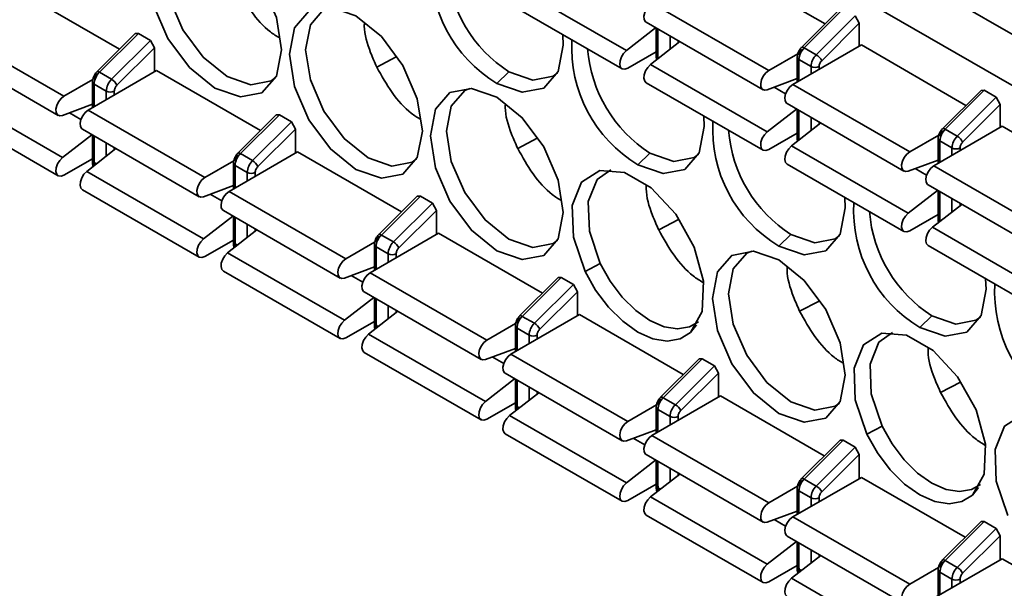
# Model space of a CAD drawing. Header units: millimetres. Extents: x 0 to 420, y 0 to 297.
# Tile 64 of 119: x 273.83 to 282.47, y 116.31 to 121.31. Entities that reach past the tile are written whole.
import ezdxf

# ---------------------------------------------------------------- set-up
doc = ezdxf.new("R2010")
doc.units = ezdxf.units.MM

msp = doc.modelspace()

# ---------------------------------------------------------------- linework, layer by layer
at = {"color": 7, "linetype": 'Continuous', "lineweight": 35}
for p, q in [((273.5455, 125.9225), (286.0636, 118.6959)), ((279.9802, 121.7995), (280.8986, 121.2694)), ((282.6318, 121.1261), (281.6065, 121.718)), ((279.1546, 121.0359), (278.1293, 121.6278)), ((273.793, 121.5744), (274.705, 121.0479)), ((278.0917, 121.4679), (279.117, 120.876)), ((279.3791, 121.4526), (280.4044, 120.8607)), ((281.0306, 121.4011), (280.6929, 121.0642)), ((281.0585, 121.4017), (280.7161, 121.0602)), ((279.3291, 121.2843), (280.3544, 120.6924)), ((281.1646, 121.3405), (280.8222, 120.9989)), ((280.8696, 120.9472), (281.1999, 121.2766)), ((281.1646, 121.3405), (281.1999, 121.2766)), ((281.1999, 121.2766), (281.1999, 121.075)), ((273.1919, 121.2274), (274.2172, 120.6355)), ((279.1546, 121.0359), (279.4114, 121.2368)), ((279.4175, 121.2333), (279.4175, 120.9791)), ((274.8434, 121.186), (274.5057, 120.8491)), ((274.8713, 121.1866), (274.5289, 120.8451)), ((274.9774, 121.1254), (274.635, 120.7838)), ((274.8434, 121.186), (274.8713, 121.1866)), ((274.8713, 121.1866), (274.9774, 121.1254)), ((274.9774, 121.1254), (275.0127, 121.0615)), ((279.3668, 120.9134), (279.6235, 121.1144)), ((273.1419, 121.0592), (274.1672, 120.4673)), ((274.6825, 120.7321), (275.0127, 121.0615)), ((275.0127, 121.0615), (275.0127, 120.8499)), ((279.4175, 121.0256), (279.167, 120.881)), ((281.2176, 121.0852), (280.6166, 120.7382)), ((280.7161, 121.0602), (280.8222, 120.9989)), ((281.2176, 121.0852), (282.136, 120.555)), ((277.1348, 120.9799), (276.9637, 120.8908)), ((280.4044, 120.8607), (280.6607, 121.0086)), ((280.6549, 120.977), (280.6549, 120.7604)), ((280.6696, 120.9566), (280.7757, 120.8954)), ((275.0304, 120.8601), (274.4294, 120.5131)), ((274.5289, 120.8451), (274.635, 120.7838)), ((275.0304, 120.8601), (275.9424, 120.3336)), ((278.124, 120.8501), (278.0179, 120.7481)), ((279.3668, 120.9134), (280.3921, 120.3215)), ((274.4701, 120.7815), (274.2172, 120.6355)), ((274.4678, 120.7619), (274.4678, 120.5352)), ((280.6549, 120.7893), (280.3921, 120.6915)), ((274.2049, 120.0964), (273.1796, 120.6883)), ((274.4824, 120.7415), (274.5885, 120.6803)), ((279.3291, 120.7536), (280.3544, 120.1617)), ((280.6166, 120.7382), (281.6419, 120.1463)), ((282.2681, 120.6867), (281.9303, 120.3498)), ((282.2959, 120.6874), (281.9536, 120.3458)), ((282.2681, 120.6867), (282.2959, 120.6874)), ((282.2959, 120.6874), (282.402, 120.6261)), ((282.402, 120.6261), (282.0596, 120.2846)), ((282.402, 120.6261), (282.4374, 120.5623)), ((273.1419, 120.5284), (274.1672, 119.9365)), ((274.2049, 120.4664), (274.4678, 120.5642)), ((274.4294, 120.5131), (275.4547, 119.9212)), ((280.3921, 120.3215), (280.6488, 120.5225)), ((280.5666, 120.57), (281.5919, 119.9781)), ((280.6549, 120.5189), (280.6549, 120.2648)), ((282.1071, 120.2328), (282.4374, 120.5623)), ((282.4374, 120.5623), (282.4374, 120.3606)), ((276.0809, 120.4717), (275.7431, 120.1347)), ((276.1088, 120.4723), (275.7664, 120.1307)), ((276.2148, 120.411), (275.8724, 120.0695)), ((276.0809, 120.4717), (276.1088, 120.4723)), ((276.1088, 120.4723), (276.2148, 120.411)), ((276.2148, 120.411), (276.2502, 120.3472)), ((274.3794, 120.3448), (275.4047, 119.7529)), ((275.9199, 120.0177), (276.2502, 120.3472)), ((276.2502, 120.3472), (276.2502, 120.1355)), ((280.6042, 120.1991), (280.861, 120.4)), ((282.455, 120.3708), (281.854, 120.0239)), ((281.9536, 120.3458), (282.0596, 120.2846)), ((282.455, 120.3708), (283.3734, 119.8406)), ((274.4617, 120.2973), (274.2049, 120.0964)), ((274.4678, 120.2938), (274.4678, 120.0497)), ((278.3723, 120.2655), (278.2011, 120.1764)), ((280.6549, 120.3112), (280.4044, 120.1666)), ((281.6419, 120.1463), (281.8981, 120.2943)), ((281.8924, 120.2626), (281.8924, 120.046)), ((281.907, 120.2422), (282.0131, 120.181)), ((274.6738, 120.1749), (274.417, 119.9739)), ((281.6295, 119.6072), (280.6042, 120.1991)), ((274.2172, 119.9415), (274.4678, 120.0861)), ((274.4647, 120.0843), (274.4678, 120.0825)), ((275.7075, 120.0672), (275.4547, 119.9212)), ((276.2679, 120.1457), (275.6668, 119.7987)), ((275.7664, 120.1307), (275.8724, 120.0695)), ((276.2679, 120.1457), (277.1799, 119.6192)), ((279.3614, 120.1358), (279.2554, 120.0337)), ((281.8924, 120.0749), (281.6295, 119.9771)), ((275.7052, 120.0475), (275.7052, 119.8209)), ((275.7198, 120.0271), (275.8259, 119.9659)), ((280.5666, 120.0392), (281.5919, 119.4473)), ((281.854, 120.0239), (282.8793, 119.432)), ((275.4423, 119.382), (274.417, 119.9739)), ((274.3794, 119.8141), (275.4047, 119.2222)), ((275.4423, 119.752), (275.7052, 119.8498)), ((281.6295, 119.6072), (281.8863, 119.8081)), ((281.804, 119.8556), (282.8293, 119.2637)), ((275.6668, 119.7987), (276.6921, 119.2068)), ((277.3183, 119.7573), (276.9806, 119.4204)), ((277.3462, 119.7579), (277.0038, 119.4164)), ((277.3183, 119.7573), (277.3462, 119.7579)), ((277.3462, 119.7579), (277.4523, 119.6967)), ((281.8924, 119.8046), (281.8924, 119.5504)), ((277.4523, 119.6967), (277.1099, 119.3551)), ((277.4523, 119.6967), (277.4876, 119.6328)), ((281.8416, 119.4847), (282.0984, 119.6856)), ((275.6991, 119.583), (275.4423, 119.382)), ((275.6168, 119.6305), (276.6421, 119.0386)), ((275.7052, 119.5794), (275.7052, 119.3353)), ((277.1573, 119.3033), (277.4876, 119.6328)), ((277.4876, 119.6328), (277.4876, 119.4211)), ((279.6124, 119.5525), (279.4386, 119.4621)), ((281.8924, 119.5969), (281.6419, 119.4523)), ((275.9112, 119.4605), (275.6544, 119.2596)), ((282.8669, 118.8928), (281.8416, 119.4847)), ((277.5053, 119.4313), (276.9042, 119.0844)), ((277.0038, 119.4164), (277.1099, 119.3551)), ((277.5053, 119.4313), (278.4173, 118.9048)), ((280.4928, 119.3194), (280.5989, 119.4214)), ((275.4547, 119.2271), (275.7052, 119.3718)), ((275.7021, 119.37), (275.7052, 119.3682)), ((276.945, 119.3528), (276.6921, 119.2068)), ((276.9426, 119.3332), (276.9426, 119.1065)), ((276.9573, 119.3128), (277.0633, 119.2515)), ((281.804, 119.3248), (282.8293, 118.733)), ((276.6797, 118.6677), (275.6544, 119.2596)), ((276.6797, 119.0376), (276.9426, 119.1355)), ((278.9259, 119.1661), (278.7918, 119.0963)), ((275.6168, 119.0997), (276.6421, 118.5078)), ((276.9042, 119.0844), (277.9296, 118.4925)), ((278.5558, 119.0429), (278.218, 118.706)), ((278.5836, 119.0436), (278.2412, 118.702)), ((278.5558, 119.0429), (278.5836, 119.0436)), ((278.5836, 119.0436), (278.6897, 118.9823)), ((278.6897, 118.9823), (278.3473, 118.6408)), ((278.6897, 118.9823), (278.7251, 118.9185)), ((276.9365, 118.8686), (276.6797, 118.6677)), ((276.8543, 118.9161), (277.8796, 118.3242)), ((276.9426, 118.8651), (276.9426, 118.621)), ((278.3948, 118.589), (278.7251, 118.9185)), ((278.7251, 118.9185), (278.7251, 118.7068)), ((280.8471, 118.8368), (280.676, 118.7477)), ((277.1487, 118.7462), (276.8919, 118.5452)), ((278.7427, 118.717), (278.1417, 118.37)), ((278.2412, 118.702), (278.3473, 118.6408)), ((278.7427, 118.717), (279.6548, 118.1905)), ((281.8363, 118.7071), (281.7303, 118.605)), ((276.9426, 118.6574), (276.6921, 118.5128)), ((276.9395, 118.6556), (276.9426, 118.6538)), ((277.9296, 118.4925), (278.1824, 118.6384)), ((278.1801, 118.6188), (278.1801, 118.3922)), ((278.1947, 118.5984), (278.3008, 118.5372)), ((277.9172, 117.9533), (276.8919, 118.5452)), ((276.8543, 118.3854), (277.8796, 117.7935)), ((277.9172, 118.3233), (278.1801, 118.4211)), ((278.1417, 118.37), (279.167, 117.7781)), ((279.7932, 118.3286), (279.4555, 117.9917)), ((279.8211, 118.3292), (279.4787, 117.9877)), ((279.9271, 118.268), (279.5847, 117.9264)), ((279.7932, 118.3286), (279.8211, 118.3292)), ((279.8211, 118.3292), (279.9271, 118.268)), ((279.9271, 118.268), (279.9625, 118.2041)), ((278.0917, 118.2018), (279.117, 117.6099)), ((279.6322, 117.8746), (279.9625, 118.2041)), ((279.9625, 118.2041), (279.9625, 117.9924)), ((278.174, 118.1543), (277.9172, 117.9533)), ((278.1801, 118.1507), (278.1801, 117.9066)), ((282.0872, 118.1238), (281.9135, 118.0334)), ((278.3861, 118.0318), (278.1293, 117.8309)), ((279.9802, 118.0026), (279.3791, 117.6557)), ((279.9802, 118.0026), (280.8922, 117.4761)), ((278.1801, 117.943), (277.9296, 117.7984)), ((278.177, 117.9413), (278.1801, 117.9395)), ((279.4198, 117.9241), (279.167, 117.7781)), ((279.4175, 117.9045), (279.4175, 117.6778)), ((279.4787, 117.9877), (279.5847, 117.9264)), ((279.1546, 117.239), (278.1293, 117.8309)), ((279.4322, 117.8841), (279.5382, 117.8228)), ((281.4008, 117.7374), (281.2666, 117.6676)), ((278.0917, 117.671), (279.117, 117.0791)), ((279.1546, 117.6089), (279.4175, 117.7067)), ((279.3791, 117.6557), (280.4044, 117.0638)), ((281.0306, 117.6142), (280.6929, 117.2773)), ((281.0585, 117.6149), (280.7161, 117.2733)), ((281.0306, 117.6142), (281.0585, 117.6149)), ((281.0585, 117.6149), (281.1646, 117.5536)), ((279.3291, 117.4874), (280.3544, 116.8955)), ((281.1646, 117.5536), (280.8222, 117.2121)), ((280.8696, 117.1603), (281.1999, 117.4898)), ((281.1646, 117.5536), (281.1999, 117.4898)), ((281.1999, 117.4898), (281.1999, 117.2781)), ((279.4114, 117.4399), (279.1546, 117.239)), ((279.4175, 117.4364), (279.4175, 117.1922)), ((279.6235, 117.3174), (279.3668, 117.1165)), ((279.167, 117.0841), (279.4175, 117.2287)), ((279.4144, 117.2269), (279.4175, 117.2251)), ((281.2176, 117.2883), (280.6166, 116.9413)), ((280.7161, 117.2733), (280.8222, 117.2121)), ((281.2176, 117.2883), (282.1296, 116.7618)), ((280.4044, 117.0638), (280.6573, 117.2097)), ((280.6549, 117.1901), (280.6549, 116.9635)), ((280.6696, 117.1697), (280.7757, 117.1085)), ((280.3921, 116.5246), (279.3668, 117.1165)), ((279.3291, 116.9566), (280.3544, 116.3647)), ((280.3921, 116.8946), (280.6549, 116.9924)), ((280.6166, 116.9413), (281.6419, 116.3494)), ((282.2681, 116.8999), (281.9303, 116.563)), ((282.2959, 116.9005), (281.9536, 116.5589)), ((282.2681, 116.8999), (282.2959, 116.9005)), ((282.2959, 116.9005), (282.402, 116.8393)), ((282.402, 116.8393), (282.0596, 116.4977)), ((282.402, 116.8393), (282.4374, 116.7754)), ((280.6488, 116.7255), (280.3921, 116.5246)), ((280.5666, 116.773), (281.5919, 116.1811)), ((280.6549, 116.722), (280.6549, 116.4779)), ((282.1071, 116.4459), (282.4374, 116.7754)), ((282.4374, 116.7754), (282.4374, 116.5637)), ((280.861, 116.6031), (280.6042, 116.4021)), ((282.455, 116.5739), (281.854, 116.2269)), ((281.9536, 116.5589), (282.0596, 116.4977)), ((282.455, 116.5739), (283.3671, 116.0474)), ((280.6549, 116.5143), (280.4044, 116.3697)), ((280.6519, 116.5125), (280.6549, 116.5108)), ((281.6419, 116.3494), (281.8947, 116.4954)), ((281.8924, 116.4758), (281.8924, 116.2491)), ((281.907, 116.4553), (282.0131, 116.3941)), ((281.6295, 115.8103), (280.6042, 116.4021))]:
    msp.add_line(p, q, dxfattribs=at)
at = {"color": 8, "linetype": 'Continuous', "lineweight": 35}
for p, q in [((279.4322, 120.9646), (279.4322, 121.2248)), ((279.5382, 121.1636), (279.5382, 121.0476)), ((279.6089, 121.1029), (279.6089, 121.1228)), ((280.6696, 120.7688), (280.6696, 120.9566)), ((280.7757, 120.8954), (280.7757, 120.8301)), ((280.8464, 120.8709), (280.8464, 120.8954)), ((274.4824, 120.5437), (274.4824, 120.7415)), ((274.5885, 120.6803), (274.5885, 120.6049)), ((274.6592, 120.6457), (274.6592, 120.6803)), ((280.5529, 120.6553), (280.4518, 120.7137)), ((280.6696, 120.2502), (280.6696, 120.5105)), ((274.3657, 120.4302), (274.2646, 120.4886)), ((280.7757, 120.4492), (280.7757, 120.3332)), ((280.8464, 120.3886), (280.8464, 120.4084)), ((274.4824, 120.0293), (274.4824, 120.2853)), ((281.907, 120.0545), (281.907, 120.2422)), ((274.5885, 120.2241), (274.5885, 120.1081)), ((274.6592, 120.1634), (274.6592, 120.1833)), ((282.0131, 120.181), (282.0131, 120.1157)), ((282.0838, 120.1565), (282.0838, 120.181)), ((274.4855, 120.0275), (274.4824, 120.0293)), ((274.4825, 120.0252), (274.4824, 120.0293)), ((275.7198, 119.8293), (275.7198, 120.0271)), ((281.7903, 119.941), (281.6892, 119.9993)), ((275.8259, 119.9659), (275.8259, 119.8906)), ((275.8966, 119.9314), (275.8966, 119.9659)), ((275.6031, 119.7158), (275.502, 119.7742)), ((281.907, 119.5359), (281.907, 119.7961)), ((282.0131, 119.7349), (282.0131, 119.6189)), ((282.0838, 119.6742), (282.0838, 119.6941)), ((275.7198, 119.3149), (275.7198, 119.571)), ((275.8259, 119.5098), (275.8259, 119.3938)), ((275.8966, 119.4491), (275.8966, 119.4689)), ((275.7229, 119.3131), (275.7198, 119.3149)), ((275.7199, 119.3108), (275.7198, 119.3149)), ((276.9573, 119.115), (276.9573, 119.3128)), ((277.0633, 119.2515), (277.0633, 119.1762)), ((277.1341, 119.217), (277.1341, 119.2515)), ((276.8406, 119.0015), (276.7395, 119.0599)), ((276.9573, 118.6006), (276.9573, 118.8566)), ((277.0633, 118.7954), (277.0633, 118.6794)), ((277.1341, 118.7347), (277.1341, 118.7546)), ((276.9603, 118.5988), (276.9573, 118.6006)), ((276.9574, 118.5965), (276.9573, 118.6006)), ((278.1947, 118.4006), (278.1947, 118.5984)), ((279.77, 118.6279), (279.719, 118.5611)), ((278.3008, 118.5372), (278.3008, 118.4619)), ((278.3715, 118.5027), (278.3715, 118.5372)), ((278.078, 118.2871), (277.9769, 118.3455)), ((278.1947, 117.8862), (278.1947, 118.1423)), ((278.3008, 118.081), (278.3008, 117.965)), ((278.3715, 118.0204), (278.3715, 118.0402)), ((278.1978, 117.8844), (278.1947, 117.8862)), ((278.1948, 117.8821), (278.1947, 117.8862)), ((279.4322, 117.6863), (279.4322, 117.8841)), ((279.5382, 117.8228), (279.5382, 117.7475)), ((279.6089, 117.7883), (279.6089, 117.8228)), ((279.3155, 117.5728), (279.2143, 117.6312)), ((279.4322, 117.1718), (279.4322, 117.4279)), ((279.5382, 117.3667), (279.5382, 117.2507)), ((279.6089, 117.306), (279.6089, 117.3259)), ((279.4352, 117.1701), (279.4322, 117.1718)), ((279.4322, 117.1678), (279.4322, 117.1718)), ((280.6696, 116.9719), (280.6696, 117.1697)), ((282.2448, 117.1992), (282.1939, 117.1323)), ((280.7757, 117.1085), (280.7757, 117.0331)), ((280.8464, 117.074), (280.8464, 117.1085)), ((280.5529, 116.8584), (280.4518, 116.9168)), ((280.6696, 116.4575), (280.6696, 116.7136)), ((280.7757, 116.6523), (280.7757, 116.5363)), ((280.8464, 116.5917), (280.8464, 116.6115)), ((280.6726, 116.4557), (280.6696, 116.4575)), ((280.6697, 116.4534), (280.6696, 116.4575)), ((281.907, 116.2576), (281.907, 116.4553)), ((282.0131, 116.3941), (282.0131, 116.3188)), ((282.0838, 116.3596), (282.0838, 116.3941))]:
    msp.add_line(p, q, dxfattribs=at)
at = {"color": 7, "linetype": 'Continuous', "lineweight": 35, "flags": 128}
for points in [[(275.5431, 120.707), (275.3198, 120.8872), (275.1306, 121.1424), (275.0041, 121.434), (274.9597, 121.7174), (275.0041, 121.9496), (275.1306, 122.0951), (275.3198, 122.1319), (275.5431, 122.0543), (275.7663, 121.8741), (275.9556, 121.6189), (276.082, 121.3273), (276.1264, 121.0439), (276.082, 120.8117), (275.9556, 120.6662), (275.7663, 120.6294), (275.5431, 120.707)], [(275.3051, 122.1331), (275.2616, 122.1131), (275.1428, 121.9763), (275.1011, 121.7582), (275.1428, 121.492), (275.2616, 121.2181), (275.4394, 120.9783), (275.6491, 120.8091)], [(279.3291, 121.2843), (279.323, 121.2889), (279.3112, 121.3089), (279.3087, 121.3374), (279.3157, 121.3705), (279.3314, 121.4036), (279.3535, 121.4322), (279.3791, 121.4526)], [(276.7805, 119.9926), (276.5573, 120.1728), (276.368, 120.4281), (276.2415, 120.7196), (276.1971, 121.0031), (276.2415, 121.2352), (276.368, 121.3808), (276.5573, 121.4175), (276.7805, 121.3399), (277.0037, 121.1598), (277.193, 120.9045), (277.3195, 120.613), (277.3639, 120.3295), (277.3195, 120.0974), (277.193, 119.9518), (277.0037, 119.9151), (276.7805, 119.9926)], [(276.5426, 121.4187), (276.4991, 121.3987), (276.3803, 121.262), (276.3386, 121.0439), (276.3803, 120.7776), (276.4991, 120.5038), (276.6769, 120.2639), (276.8866, 120.0947), (277.0963, 120.0218), (277.2741, 120.0564), (277.3131, 120.084)], [(278.5964, 121.1748), (278.6013, 121.0849), (278.5569, 120.8528), (278.4304, 120.7072), (278.2412, 120.6705), (278.0179, 120.7481)], [(279.167, 120.881), (279.1414, 120.8717), (279.1192, 120.8748), (279.1036, 120.8899), (279.0966, 120.9148), (279.0991, 120.9462), (279.1109, 120.9799), (279.1302, 121.0112), (279.1546, 121.0359)], [(278.124, 120.8501), (278.3337, 120.7772), (278.5115, 120.8118), (278.5505, 120.8394)], [(279.3291, 120.7536), (279.3157, 120.7674), (279.3087, 120.7923), (279.3112, 120.8238), (279.323, 120.8574), (279.3424, 120.8887), (279.3668, 120.9134)], [(280.3921, 120.6915), (280.3677, 120.688), (280.3483, 120.697), (280.3365, 120.717), (280.334, 120.7455), (280.341, 120.7786), (280.3567, 120.8117), (280.3788, 120.8403), (280.4044, 120.8607)], [(275.6491, 120.8091), (275.8588, 120.7362), (276.0366, 120.7707), (276.0757, 120.7983)], [(278.0179, 119.2783), (277.7947, 119.4584), (277.6054, 119.7137), (277.479, 120.0053), (277.4346, 120.2887), (277.479, 120.5209), (277.6054, 120.6664), (277.7947, 120.7032), (278.0179, 120.6256), (278.2412, 120.4454), (278.4304, 120.1901), (278.5569, 119.8986), (278.6013, 119.6152), (278.5569, 119.383), (278.4304, 119.2375), (278.2412, 119.2007), (278.0179, 119.2783)], [(277.78, 120.7044), (277.7365, 120.6843), (277.6177, 120.5476), (277.576, 120.3295), (277.6177, 120.0633), (277.7365, 119.7894), (277.9143, 119.5496), (278.124, 119.3803), (278.3337, 119.3075), (278.5115, 119.342), (278.5505, 119.3696)], [(280.5666, 120.57), (280.5604, 120.5745), (280.5487, 120.5946), (280.5461, 120.6231), (280.5532, 120.6561), (280.5688, 120.6892), (280.5909, 120.7179), (280.6166, 120.7382)], [(274.2172, 120.6355), (274.1916, 120.6152), (274.1695, 120.5865), (274.1538, 120.5534), (274.1468, 120.5204), (274.1493, 120.4919), (274.1611, 120.4718), (274.1805, 120.4629), (274.2049, 120.4664)], [(274.4294, 120.5131), (274.4038, 120.4928), (274.3816, 120.4641), (274.366, 120.431), (274.3589, 120.3979), (274.3615, 120.3694), (274.3732, 120.3494), (274.3794, 120.3448)], [(279.8339, 120.4604), (279.8387, 120.3706), (279.7943, 120.1384), (279.6679, 119.9929), (279.4786, 119.9561), (279.2554, 120.0337)], [(280.4044, 120.1666), (280.3788, 120.1574), (280.3567, 120.1605), (280.341, 120.1755), (280.334, 120.2004), (280.3365, 120.2319), (280.3483, 120.2655), (280.3677, 120.2968), (280.3921, 120.3215)], [(280.5666, 120.0392), (280.5532, 120.0531), (280.5461, 120.078), (280.5487, 120.1094), (280.5604, 120.143), (280.5798, 120.1743), (280.6042, 120.1991)], [(274.2049, 120.0964), (274.1805, 120.0717), (274.1611, 120.0404), (274.1493, 120.0067), (274.1468, 119.9753), (274.1538, 119.9504), (274.1695, 119.9354), (274.1916, 119.9322), (274.2172, 119.9415)], [(279.3614, 120.1358), (279.5712, 120.0629), (279.7489, 120.0974), (279.788, 120.125)], [(281.6295, 119.9771), (281.6051, 119.9737), (281.5857, 119.9826), (281.574, 120.0027), (281.5714, 120.0312), (281.5785, 120.0642), (281.5941, 120.0973), (281.6162, 120.126), (281.6419, 120.1463)], [(278.7918, 119.0963), (278.6899, 119.3986), (278.6791, 119.675), (278.7612, 119.8809), (278.923, 119.9831), (279.1383, 119.9651), (279.3725, 119.8299), (279.5878, 119.5993), (279.7495, 119.3103), (279.8316, 119.0097), (279.8209, 118.7457), (279.719, 118.5611)], [(279.0174, 119.99), (278.8972, 119.9031), (278.8201, 119.7097), (278.8302, 119.4501), (278.9259, 119.1661)], [(281.804, 119.8556), (281.7979, 119.8602), (281.7861, 119.8802), (281.7836, 119.9087), (281.7906, 119.9418), (281.8062, 119.9749), (281.8284, 120.0035), (281.854, 120.0239)], [(274.417, 119.9739), (274.3926, 119.9492), (274.3732, 119.9179), (274.3615, 119.8843), (274.3589, 119.8528), (274.366, 119.8279), (274.3794, 119.8141)], [(275.4547, 119.9212), (275.4291, 119.9009), (275.4069, 119.8722), (275.3913, 119.8391), (275.3842, 119.806), (275.3868, 119.7776), (275.3985, 119.7575), (275.4179, 119.7486), (275.4423, 119.752)], [(275.6668, 119.7987), (275.6412, 119.7784), (275.6191, 119.7497), (275.6034, 119.7166), (275.5964, 119.6836), (275.5989, 119.6551), (275.6107, 119.635), (275.6168, 119.6305)], [(281.0713, 119.7461), (281.0762, 119.6562), (281.0318, 119.4241), (280.9053, 119.2785), (280.7161, 119.2418), (280.4928, 119.3194)], [(281.6419, 119.4523), (281.6162, 119.443), (281.5941, 119.4461), (281.5785, 119.4612), (281.5714, 119.4861), (281.574, 119.5175), (281.5857, 119.5511), (281.6051, 119.5825), (281.6295, 119.6072)], [(281.804, 119.3248), (281.7906, 119.3387), (281.7836, 119.3636), (281.7861, 119.395), (281.7979, 119.4287), (281.8172, 119.46), (281.8416, 119.4847)], [(275.4423, 119.382), (275.4179, 119.3573), (275.3985, 119.326), (275.3868, 119.2924), (275.3842, 119.2609), (275.3913, 119.236), (275.4069, 119.221), (275.4291, 119.2179), (275.4547, 119.2271)], [(280.5989, 119.4214), (280.8086, 119.3485), (280.9864, 119.3831), (281.0254, 119.4107)], [(275.6544, 119.2596), (275.6301, 119.2349), (275.6107, 119.2036), (275.5989, 119.1699), (275.5964, 119.1385), (275.6034, 119.1136), (275.6168, 119.0997)], [(276.6921, 119.2068), (276.6665, 119.1865), (276.6444, 119.1578), (276.6287, 119.1247), (276.6217, 119.0917), (276.6242, 119.0632), (276.636, 119.0431), (276.6554, 119.0342), (276.6797, 119.0376)], [(280.4928, 117.8496), (280.2696, 118.0297), (280.0803, 118.285), (279.9539, 118.5766), (279.9095, 118.86), (279.9539, 119.0921), (280.0803, 119.2377), (280.2696, 119.2745), (280.4928, 119.1969), (280.7161, 119.0167), (280.9053, 118.7614), (281.0318, 118.4699), (281.0762, 118.1865), (281.0318, 117.9543), (280.9053, 117.8088), (280.7161, 117.772), (280.4928, 117.8496)], [(280.2549, 119.2756), (280.2114, 119.2556), (280.0926, 119.1189), (280.0509, 118.9008), (280.0926, 118.6346), (280.2114, 118.3607), (280.3892, 118.1209), (280.5989, 117.9516)], [(278.9259, 119.1661), (279.0131, 119.0114), (279.1185, 118.8718), (279.2367, 118.7546), (279.3614, 118.666), (279.4862, 118.6106), (279.6044, 118.5913), (279.7098, 118.6092), (279.788, 118.6553)], [(276.9042, 119.0844), (276.8786, 119.064), (276.8565, 119.0354), (276.8408, 119.0023), (276.8338, 118.9692), (276.8363, 118.9407), (276.8481, 118.9207), (276.8543, 118.9161)], [(279.719, 118.5611), (279.6262, 118.5035), (279.514, 118.4845), (279.3882, 118.505), (279.2554, 118.5639), (279.1226, 118.6583), (278.9968, 118.783), (278.8845, 118.9316), (278.7918, 119.0963)], [(282.3087, 119.0317), (282.3136, 118.9419), (282.2692, 118.7097), (282.1428, 118.5642), (281.9535, 118.5274), (281.7303, 118.605)], [(281.8363, 118.7071), (282.046, 118.6342), (282.2238, 118.6687), (282.2629, 118.6963)], [(276.6797, 118.6677), (276.6554, 118.643), (276.636, 118.6117), (276.6242, 118.578), (276.6217, 118.5466), (276.6287, 118.5217), (276.6444, 118.5066), (276.6665, 118.5035), (276.6921, 118.5128)], [(276.8919, 118.5452), (276.8675, 118.5205), (276.8481, 118.4892), (276.8363, 118.4556), (276.8338, 118.4241), (276.8408, 118.3992), (276.8543, 118.3854)], [(281.2666, 117.6676), (281.1647, 117.9699), (281.154, 118.2463), (281.2361, 118.4522), (281.3978, 118.5543), (281.6132, 118.5364), (281.8473, 118.4012), (282.0627, 118.1706), (282.2244, 117.8816), (282.3065, 117.5809), (282.2958, 117.317), (282.1939, 117.1323)], [(281.4923, 118.5613), (281.3721, 118.4744), (281.295, 118.281), (281.3051, 118.0214), (281.4008, 117.7374)], [(277.9296, 118.4925), (277.9039, 118.4721), (277.8818, 118.4435), (277.8662, 118.4104), (277.8591, 118.3773), (277.8617, 118.3488), (277.8734, 118.3288), (277.8928, 118.3198), (277.9172, 118.3233)], [(278.1417, 118.37), (278.1161, 118.3497), (278.0939, 118.321), (278.0783, 118.2879), (278.0712, 118.2549), (278.0738, 118.2264), (278.0855, 118.2063), (278.0917, 118.2018)], [(277.9172, 117.9533), (277.8928, 117.9286), (277.8734, 117.8973), (277.8617, 117.8637), (277.8591, 117.8322), (277.8662, 117.8073), (277.8818, 117.7923), (277.9039, 117.7892), (277.9296, 117.7984)], [(280.5989, 117.9516), (280.8086, 117.8787), (280.9864, 117.9133), (281.0254, 117.9409)], [(278.1293, 117.8309), (278.1049, 117.8061), (278.0855, 117.7748), (278.0738, 117.7412), (278.0712, 117.7098), (278.0783, 117.6849), (278.0917, 117.671)], [(282.5041, 116.9533), (282.4022, 117.2556), (282.3914, 117.5319), (282.4735, 117.7378), (282.6353, 117.84), (282.8506, 117.822), (283.0848, 117.6868), (283.3001, 117.4562), (283.4618, 117.1673), (283.544, 116.8666), (283.5332, 116.6027), (283.4313, 116.418)], [(279.167, 117.7781), (279.1414, 117.7578), (279.1192, 117.7291), (279.1036, 117.696), (279.0966, 117.663), (279.0991, 117.6345), (279.1109, 117.6144), (279.1302, 117.6055), (279.1546, 117.6089)], [(281.4008, 117.7374), (281.488, 117.5827), (281.5934, 117.4431), (281.7116, 117.3259), (281.8363, 117.2373), (281.9611, 117.1819), (282.0792, 117.1626), (282.1847, 117.1805), (282.2629, 117.2265)], [(279.3791, 117.6557), (279.3535, 117.6353), (279.3314, 117.6067), (279.3157, 117.5736), (279.3087, 117.5405), (279.3112, 117.512), (279.323, 117.492), (279.3291, 117.4874)], [(282.1939, 117.1323), (282.1011, 117.0748), (281.9889, 117.0557), (281.863, 117.0762), (281.7303, 117.1352), (281.5975, 117.2296), (281.4717, 117.3543), (281.3594, 117.5029), (281.2666, 117.6676)], [(279.1546, 117.239), (279.1302, 117.2143), (279.1109, 117.1829), (279.0991, 117.1493), (279.0966, 117.1179), (279.1036, 117.093), (279.1192, 117.0779), (279.1414, 117.0748), (279.167, 117.0841)], [(279.3668, 117.1165), (279.3424, 117.0918), (279.323, 117.0605), (279.3112, 117.0268), (279.3087, 116.9954), (279.3157, 116.9705), (279.3291, 116.9566)], [(280.4044, 117.0638), (280.3788, 117.0434), (280.3567, 117.0148), (280.341, 116.9817), (280.334, 116.9486), (280.3365, 116.9201), (280.3483, 116.9001), (280.3677, 116.8911), (280.3921, 116.8946)], [(280.6166, 116.9413), (280.5909, 116.921), (280.5688, 116.8923), (280.5532, 116.8592), (280.5461, 116.8262), (280.5487, 116.7977), (280.5604, 116.7776), (280.5666, 116.773)], [(280.3921, 116.5246), (280.3677, 116.4999), (280.3483, 116.4686), (280.3365, 116.4349), (280.334, 116.4035), (280.341, 116.3786), (280.3567, 116.3636), (280.3788, 116.3605), (280.4044, 116.3697)], [(280.6042, 116.4021), (280.5798, 116.3774), (280.5604, 116.3461), (280.5487, 116.3125), (280.5461, 116.2811), (280.5532, 116.2561), (280.5666, 116.2423)], [(281.6419, 116.3494), (281.6162, 116.3291), (281.5941, 116.3004), (281.5785, 116.2673), (281.5714, 116.2343), (281.574, 116.2058), (281.5857, 116.1857), (281.6051, 116.1768), (281.6295, 116.1802)]]:
    msp.add_lwpolyline(points, dxfattribs=at)
at = {"color": 8, "linetype": 'Continuous', "lineweight": 35, "flags": 128}
for points in [[(280.6929, 121.0642), (280.6947, 121.0654), (280.6985, 121.0662), (280.7035, 121.0656), (280.7095, 121.0636), (280.7161, 121.0602)], [(274.5057, 120.8491), (274.5075, 120.8503), (274.5113, 120.8511), (274.5163, 120.8505), (274.5223, 120.8485), (274.5289, 120.8451)], [(281.9303, 120.3498), (281.9321, 120.3511), (281.936, 120.3519), (281.9409, 120.3512), (281.9469, 120.3492), (281.9536, 120.3458)], [(275.7431, 120.1347), (275.7449, 120.136), (275.7488, 120.1368), (275.7538, 120.1361), (275.7597, 120.1341), (275.7664, 120.1307)], [(276.9806, 119.4204), (276.9824, 119.4216), (276.9862, 119.4224), (276.9912, 119.4218), (276.9971, 119.4197), (277.0038, 119.4164)], [(278.218, 118.706), (278.2198, 118.7072), (278.2236, 118.7081), (278.2286, 118.7074), (278.2346, 118.7054), (278.2412, 118.702)], [(279.4555, 117.9917), (279.4572, 117.9929), (279.4611, 117.9937), (279.4661, 117.9931), (279.472, 117.991), (279.4787, 117.9877)], [(280.6929, 117.2773), (280.6947, 117.2785), (280.6985, 117.2793), (280.7035, 117.2787), (280.7095, 117.2767), (280.7161, 117.2733)], [(281.9303, 116.563), (281.9321, 116.5642), (281.936, 116.565), (281.9409, 116.5644), (281.9469, 116.5623), (281.9536, 116.5589)]]:
    msp.add_lwpolyline(points, dxfattribs=at)
at = {"color": 7, "linetype": 'Continuous', "lineweight": 35}
for centre, radius, start, end in [((278.634, 121.7737), 1.1965, 176.61644, 239.0068), ((278.7719, 121.8587), 1.1987, 184.47545, 237.2862), ((279.8715, 121.0594), 1.1965, 176.61644, 239.0068), ((280.0093, 121.1444), 1.1987, 184.47545, 237.2862), ((280.8257, 120.9487), 0.1563, 134.5191, 177.10686), ((280.9318, 120.8875), 0.1563, 134.5191, 177.10686), ((280.7609, 120.8952), 0.1205, 25.55359, 59.43107), ((274.6386, 120.7336), 0.1563, 134.51851, 177.10745), ((280.811, 120.9636), 0.0769, 242.61186, 297.38753), ((274.7446, 120.6724), 0.1563, 134.51851, 177.10745), ((274.5737, 120.6801), 0.1205, 25.55427, 59.43123), ((274.6238, 120.7485), 0.0769, 242.61186, 297.38753), ((281.1089, 120.345), 1.1965, 176.61644, 239.0068), ((281.2467, 120.43), 1.1987, 184.47545, 237.2862), ((282.0632, 120.2343), 0.1563, 134.5191, 177.10686), ((282.1692, 120.1731), 0.1563, 134.5191, 177.10686), ((281.9983, 120.1808), 0.1205, 25.55359, 59.43107), ((282.0485, 120.2492), 0.0769, 242.61186, 297.38753), ((275.876, 120.0192), 0.1563, 134.51851, 177.10745), ((275.9821, 119.958), 0.1563, 134.51851, 177.10745), ((275.8111, 119.9657), 0.1205, 25.55427, 59.43123), ((275.8613, 120.0341), 0.0769, 242.61186, 297.38753), ((282.3464, 119.6306), 1.1965, 176.61644, 239.0068), ((282.4842, 119.7156), 1.1987, 184.47545, 237.2862), ((277.1134, 119.3049), 0.1563, 134.51851, 177.10745), ((277.2195, 119.2437), 0.1563, 134.51851, 177.10745), ((277.0486, 119.2513), 0.1205, 25.55427, 59.43123), ((277.0987, 119.3198), 0.0769, 242.61186, 297.38753), ((283.5838, 118.9163), 1.1965, 176.61644, 239.0068), ((278.3509, 118.5905), 0.1563, 134.51851, 177.10745), ((278.4569, 118.5293), 0.1563, 134.51851, 177.10745), ((278.286, 118.537), 0.1205, 25.55427, 59.43123), ((278.3361, 118.6054), 0.0769, 242.61186, 297.38753), ((279.5883, 117.8762), 0.1563, 134.51851, 177.10745), ((279.6944, 117.8149), 0.1563, 134.51851, 177.10745), ((279.5234, 117.8226), 0.1205, 25.55427, 59.43123), ((279.5736, 117.8911), 0.0769, 242.61186, 297.38753), ((280.8257, 117.1618), 0.1563, 134.51851, 177.10745), ((280.9318, 117.1006), 0.1563, 134.51851, 177.10745), ((280.7609, 117.1083), 0.1205, 25.55427, 59.43123), ((280.811, 117.1767), 0.0769, 242.61186, 297.38753), ((282.0632, 116.4475), 0.1563, 134.51851, 177.10745), ((282.1692, 116.3862), 0.1563, 134.51851, 177.10745), ((281.9983, 116.3939), 0.1205, 25.55427, 59.43123), ((282.0485, 116.4624), 0.0769, 242.61186, 297.38753)]:
    msp.add_arc(centre, radius, start, end, dxfattribs=at)
at = {"color": 8, "linetype": 'Continuous', "lineweight": 35}
for centre, radius, start, end in [((279.4409, 120.9811), 0.0235, 184.71355, 236.7845), ((280.678, 120.9781), 0.023, 182.60668, 248.69054), ((274.4928, 120.7644), 0.0252, 185.72588, 245.60996), ((280.6784, 120.2667), 0.0235, 184.71355, 236.7845), ((281.9154, 120.2637), 0.023, 182.60668, 248.69054), ((274.4928, 120.0522), 0.0251, 185.69351, 245.62334), ((275.7302, 120.05), 0.0251, 185.69652, 245.62788), ((281.9158, 119.5523), 0.0235, 184.71355, 236.7845), ((275.7302, 119.3378), 0.0251, 185.69351, 245.62334), ((276.9677, 119.3357), 0.0251, 185.69652, 245.62788), ((276.9677, 118.6235), 0.0251, 185.69351, 245.62334), ((278.2051, 118.6213), 0.0251, 185.69652, 245.62788), ((278.2051, 117.9091), 0.0251, 185.69351, 245.62334), ((279.4425, 117.907), 0.0251, 185.69652, 245.62788), ((279.4425, 117.1947), 0.0251, 185.69351, 245.62334), ((280.678, 117.1912), 0.023, 182.60668, 248.69054), ((280.68, 116.4804), 0.0251, 185.69351, 245.62334), ((281.9174, 116.4782), 0.0251, 185.69652, 245.62788)]:
    msp.add_arc(centre, radius, start, end, dxfattribs=at)
at = {"color": 7, "linetype": 'Continuous', "lineweight": 35}
for points, knots in [([(275.7263, 121.6051), (275.7685, 121.5292), (275.853, 121.3774), (275.9942, 121.2177), (276.0826, 121.1634), (276.1094, 121.1469)], [0, 0, 0, 0, 0.410479, 0.820973, 1, 1, 1, 1]), ([(276.8554, 121.2836), (276.8548, 121.2726), (276.8502, 121.1926), (276.8918, 121.0518), (276.945, 120.9326), (276.9637, 120.8908)], [0, 0, 0, 0, 0.093679, 0.681592, 1, 1, 1, 1]), ([(280.6936, 121.0648), (280.6883, 121.0589), (280.6775, 121.0468), (280.665, 121.0237), (280.6565, 120.9994), (280.6555, 120.9844), (280.6549, 120.977)], [0, 0, 0, 0, 0.241219, 0.496153, 0.75308, 1, 1, 1, 1]), ([(280.6929, 121.0492), (280.6896, 121.0456), (280.683, 121.0383), (280.6756, 121.0246), (280.6705, 121.0104), (280.6699, 121.0018), (280.6696, 120.9974)], [0, 0, 0, 0, 0.2485906, 0.4999983, 0.7488151, 1, 1, 1, 1]), ([(279.4175, 120.9791), (279.4177, 120.973), (279.4179, 120.9649), (279.4206, 120.9577), (279.4213, 120.9561)], [0, 0, 0, 0, 0.766898, 1, 1, 1, 1]), ([(280.8464, 120.8954), (280.8467, 120.8997), (280.8473, 120.9083), (280.8524, 120.9225), (280.8597, 120.9362), (280.8663, 120.9435), (280.8696, 120.9472)], [0, 0, 0, 0, 0.248204, 0.499719, 0.748434, 1, 1, 1, 1]), ([(274.5064, 120.8497), (274.5011, 120.8438), (274.4904, 120.8317), (274.4778, 120.8086), (274.4693, 120.7843), (274.4683, 120.7693), (274.4678, 120.7619)], [0, 0, 0, 0, 0.241214, 0.496154, 0.75308, 1, 1, 1, 1]), ([(276.9637, 120.8908), (277.0059, 120.8149), (277.0904, 120.663), (277.2317, 120.5033), (277.32, 120.449), (277.3469, 120.4326)], [0, 0, 0, 0, 0.410479, 0.820973, 1, 1, 1, 1]), ([(274.5057, 120.8341), (274.5024, 120.8305), (274.4958, 120.8232), (274.4885, 120.8095), (274.4833, 120.7953), (274.4827, 120.7867), (274.4824, 120.7823)], [0, 0, 0, 0, 0.2485708, 0.4999478, 0.7488271, 1, 1, 1, 1]), ([(274.6592, 120.6803), (274.6595, 120.6846), (274.6601, 120.6933), (274.6652, 120.7074), (274.6725, 120.7211), (274.6791, 120.7284), (274.6825, 120.7321)], [0, 0, 0, 0, 0.2482014, 0.4997132, 0.7484369, 1, 1, 1, 1]), ([(278.0928, 120.5692), (278.0922, 120.5582), (278.0877, 120.4782), (278.1293, 120.3374), (278.1824, 120.2183), (278.2011, 120.1764)], [0, 0, 0, 0, 0.093679, 0.681592, 1, 1, 1, 1]), ([(281.931, 120.3504), (281.9258, 120.3445), (281.915, 120.3324), (281.9024, 120.3094), (281.894, 120.285), (281.8929, 120.27), (281.8924, 120.2626)], [0, 0, 0, 0, 0.241219, 0.496153, 0.75308, 1, 1, 1, 1]), ([(281.9303, 120.3348), (281.927, 120.3312), (281.9205, 120.3239), (281.9131, 120.3103), (281.9079, 120.2961), (281.9073, 120.2874), (281.907, 120.2831)], [0, 0, 0, 0, 0.2485906, 0.4999983, 0.7488151, 1, 1, 1, 1]), ([(280.6549, 120.2648), (280.6551, 120.2586), (280.6554, 120.2506), (280.6581, 120.2434), (280.6587, 120.2417)], [0, 0, 0, 0, 0.766898, 1, 1, 1, 1]), ([(278.2011, 120.1764), (278.2434, 120.1005), (278.3278, 119.9486), (278.4691, 119.789), (278.5575, 119.7347), (278.5843, 119.7182)], [0, 0, 0, 0, 0.410479, 0.820973, 1, 1, 1, 1]), ([(282.0838, 120.181), (282.0841, 120.1853), (282.0847, 120.194), (282.0898, 120.2081), (282.0972, 120.2218), (282.1038, 120.2291), (282.1071, 120.2328)], [0, 0, 0, 0, 0.248204, 0.499719, 0.748434, 1, 1, 1, 1]), ([(274.4824, 120.0701), (274.4827, 120.0661), (274.4833, 120.0581), (274.4884, 120.0499), (274.4958, 120.0447), (274.5024, 120.045), (274.5057, 120.0452)], [0, 0, 0, 0, 0.248579, 0.499921, 0.748823, 1, 1, 1, 1]), ([(275.7438, 120.1353), (275.7386, 120.1294), (275.7278, 120.1173), (275.7153, 120.0943), (275.7068, 120.0699), (275.7057, 120.0549), (275.7052, 120.0475)], [0, 0, 0, 0, 0.241214, 0.496154, 0.75308, 1, 1, 1, 1]), ([(275.7431, 120.1197), (275.7398, 120.1161), (275.7333, 120.1088), (275.7259, 120.0952), (275.7207, 120.081), (275.7201, 120.0723), (275.7198, 120.068)], [0, 0, 0, 0, 0.248596, 0.500001, 0.748802, 1, 1, 1, 1]), ([(274.4678, 120.0497), (274.4681, 120.0436), (274.4686, 120.0327), (274.4725, 120.023), (274.4742, 120.0187)], [0, 0, 0, 0, 0.562636, 1, 1, 1, 1]), ([(275.8966, 119.9659), (275.8969, 119.9702), (275.8975, 119.9789), (275.9026, 119.993), (275.91, 120.0067), (275.9166, 120.014), (275.9199, 120.0177)], [0, 0, 0, 0, 0.2482014, 0.4997132, 0.7484369, 1, 1, 1, 1]), ([(279.3303, 119.8563), (279.3297, 119.8448), (279.325, 119.7644), (279.3667, 119.6231), (279.4199, 119.5039), (279.4385, 119.462)], [0, 0, 0, 0, 0.097338, 0.682878, 1, 1, 1, 1]), ([(281.8924, 119.5504), (281.8926, 119.5442), (281.8928, 119.5362), (281.8955, 119.529), (281.8961, 119.5273)], [0, 0, 0, 0, 0.766898, 1, 1, 1, 1]), ([(279.4386, 119.4621), (279.4808, 119.3861), (279.5653, 119.2342), (279.7086, 119.0727), (279.7991, 119.0173), (279.8281, 118.9996)], [0, 0, 0, 0, 0.404703, 0.80942, 1, 1, 1, 1]), ([(276.9813, 119.421), (276.976, 119.4151), (276.9652, 119.403), (276.9527, 119.3799), (276.9442, 119.3556), (276.9432, 119.3405), (276.9426, 119.3332)], [0, 0, 0, 0, 0.241214, 0.496154, 0.75308, 1, 1, 1, 1]), ([(276.9805, 119.4054), (276.9773, 119.4018), (276.9707, 119.3945), (276.9633, 119.3808), (276.9582, 119.3666), (276.9576, 119.358), (276.9573, 119.3536)], [0, 0, 0, 0, 0.248596, 0.500001, 0.748802, 1, 1, 1, 1]), ([(275.7052, 119.3353), (275.7055, 119.3292), (275.7061, 119.3183), (275.71, 119.3086), (275.7117, 119.3044)], [0, 0, 0, 0, 0.562636, 1, 1, 1, 1]), ([(275.7198, 119.3557), (275.7201, 119.3518), (275.7208, 119.3438), (275.7258, 119.3355), (275.7332, 119.3303), (275.7398, 119.3306), (275.7431, 119.3308)], [0, 0, 0, 0, 0.248573, 0.500003, 0.748823, 1, 1, 1, 1]), ([(277.1341, 119.2515), (277.1344, 119.2559), (277.135, 119.2645), (277.1401, 119.2787), (277.1474, 119.2924), (277.154, 119.2997), (277.1573, 119.3033)], [0, 0, 0, 0, 0.2482014, 0.4997132, 0.7484369, 1, 1, 1, 1]), ([(280.5677, 119.1405), (280.5671, 119.1295), (280.5625, 119.0495), (280.6042, 118.9087), (280.6573, 118.7895), (280.676, 118.7477)], [0, 0, 0, 0, 0.093679, 0.681592, 1, 1, 1, 1]), ([(278.2187, 118.7066), (278.2135, 118.7007), (278.2027, 118.6886), (278.1901, 118.6656), (278.1817, 118.6412), (278.1806, 118.6262), (278.1801, 118.6188)], [0, 0, 0, 0, 0.241214, 0.496154, 0.75308, 1, 1, 1, 1]), ([(278.218, 118.691), (278.2147, 118.6874), (278.2081, 118.6801), (278.2008, 118.6665), (278.1956, 118.6523), (278.195, 118.6436), (278.1947, 118.6392)], [0, 0, 0, 0, 0.248596, 0.500001, 0.748802, 1, 1, 1, 1]), ([(280.676, 118.7477), (280.7182, 118.6718), (280.8027, 118.5199), (280.944, 118.3603), (281.0323, 118.306), (281.0592, 118.2895)], [0, 0, 0, 0, 0.410479, 0.820973, 1, 1, 1, 1]), ([(276.9426, 118.621), (276.9429, 118.6148), (276.9435, 118.604), (276.9474, 118.5942), (276.9491, 118.59)], [0, 0, 0, 0, 0.562636, 1, 1, 1, 1]), ([(276.9573, 118.6414), (276.9576, 118.6374), (276.9582, 118.6294), (276.9633, 118.6212), (276.9706, 118.616), (276.9772, 118.6163), (276.9805, 118.6164)], [0, 0, 0, 0, 0.248573, 0.500003, 0.748823, 1, 1, 1, 1]), ([(278.3715, 118.5372), (278.3718, 118.5415), (278.3724, 118.5502), (278.3775, 118.5643), (278.3849, 118.578), (278.3914, 118.5853), (278.3948, 118.589)], [0, 0, 0, 0, 0.2482014, 0.4997132, 0.7484369, 1, 1, 1, 1]), ([(281.8052, 118.4276), (281.8045, 118.4161), (281.7999, 118.3357), (281.8416, 118.1944), (281.8947, 118.0752), (281.9134, 118.0333)], [0, 0, 0, 0, 0.097338, 0.682878, 1, 1, 1, 1]), ([(279.4561, 117.9922), (279.4509, 117.9864), (279.4401, 117.9743), (279.4276, 117.9512), (279.4191, 117.9269), (279.418, 117.9118), (279.4175, 117.9045)], [0, 0, 0, 0, 0.241214, 0.496154, 0.75308, 1, 1, 1, 1]), ([(281.9135, 118.0334), (281.9557, 117.9574), (282.0401, 117.8055), (282.1835, 117.644), (282.274, 117.5886), (282.303, 117.5709)], [0, 0, 0, 0, 0.404703, 0.80942, 1, 1, 1, 1]), ([(278.1801, 117.9066), (278.1804, 117.9005), (278.1809, 117.8896), (278.1848, 117.8799), (278.1865, 117.8756)], [0, 0, 0, 0, 0.562636, 1, 1, 1, 1]), ([(278.1947, 117.927), (278.195, 117.923), (278.1956, 117.9151), (278.2007, 117.9068), (278.2081, 117.9016), (278.2147, 117.9019), (278.218, 117.9021)], [0, 0, 0, 0, 0.248573, 0.500003, 0.748823, 1, 1, 1, 1]), ([(279.4554, 117.9767), (279.4522, 117.973), (279.4456, 117.9657), (279.4382, 117.9521), (279.433, 117.9379), (279.4324, 117.9292), (279.4322, 117.9249)], [0, 0, 0, 0, 0.248596, 0.500001, 0.748802, 1, 1, 1, 1]), ([(279.6089, 117.8228), (279.6092, 117.8271), (279.6099, 117.8358), (279.6149, 117.85), (279.6223, 117.8637), (279.6289, 117.871), (279.6322, 117.8746)], [0, 0, 0, 0, 0.2482014, 0.4997132, 0.7484369, 1, 1, 1, 1]), ([(279.4322, 117.2127), (279.4325, 117.2087), (279.4331, 117.2007), (279.4382, 117.1924), (279.4455, 117.1872), (279.4521, 117.1876), (279.4554, 117.1877)], [0, 0, 0, 0, 0.248573, 0.500003, 0.748823, 1, 1, 1, 1]), ([(280.6936, 117.2779), (280.6883, 117.272), (280.6775, 117.2599), (280.665, 117.2369), (280.6565, 117.2125), (280.6555, 117.1975), (280.6549, 117.1901)], [0, 0, 0, 0, 0.241214, 0.496154, 0.75308, 1, 1, 1, 1]), ([(280.6929, 117.2623), (280.6896, 117.2587), (280.683, 117.2514), (280.6756, 117.2378), (280.6705, 117.2236), (280.6699, 117.2149), (280.6696, 117.2105)], [0, 0, 0, 0, 0.248596, 0.500001, 0.748802, 1, 1, 1, 1]), ([(279.4175, 117.1922), (279.4178, 117.1861), (279.4184, 117.1752), (279.4223, 117.1655), (279.424, 117.1613)], [0, 0, 0, 0, 0.562636, 1, 1, 1, 1]), ([(280.8464, 117.1085), (280.8467, 117.1128), (280.8473, 117.1215), (280.8524, 117.1356), (280.8597, 117.1493), (280.8663, 117.1566), (280.8696, 117.1603)], [0, 0, 0, 0, 0.2482014, 0.4997132, 0.7484369, 1, 1, 1, 1]), ([(281.931, 116.5635), (281.9258, 116.5576), (281.915, 116.5456), (281.9024, 116.5225), (281.894, 116.4981), (281.8929, 116.4831), (281.8924, 116.4758)], [0, 0, 0, 0, 0.241214, 0.496154, 0.75308, 1, 1, 1, 1]), ([(281.9303, 116.548), (281.927, 116.5443), (281.9205, 116.537), (281.9131, 116.5234), (281.9079, 116.5092), (281.9073, 116.5005), (281.907, 116.4962)], [0, 0, 0, 0, 0.248596, 0.500001, 0.748802, 1, 1, 1, 1]), ([(280.6549, 116.4779), (280.6553, 116.4718), (280.6558, 116.4609), (280.6597, 116.4512), (280.6614, 116.4469)], [0, 0, 0, 0, 0.562576, 1, 1, 1, 1]), ([(280.6696, 116.4983), (280.6699, 116.4943), (280.6705, 116.4864), (280.6756, 116.4781), (280.683, 116.4729), (280.6895, 116.4732), (280.6929, 116.4734)], [0, 0, 0, 0, 0.248573, 0.500003, 0.748823, 1, 1, 1, 1]), ([(282.0838, 116.3941), (282.0841, 116.3984), (282.0847, 116.4071), (282.0898, 116.4212), (282.0972, 116.435), (282.1038, 116.4422), (282.1071, 116.4459)], [0, 0, 0, 0, 0.2482014, 0.4997132, 0.7484369, 1, 1, 1, 1])]:
    msp.add_open_spline(points, degree=3, knots=knots, dxfattribs=at)

doc.saveas('drawing.dxf')
